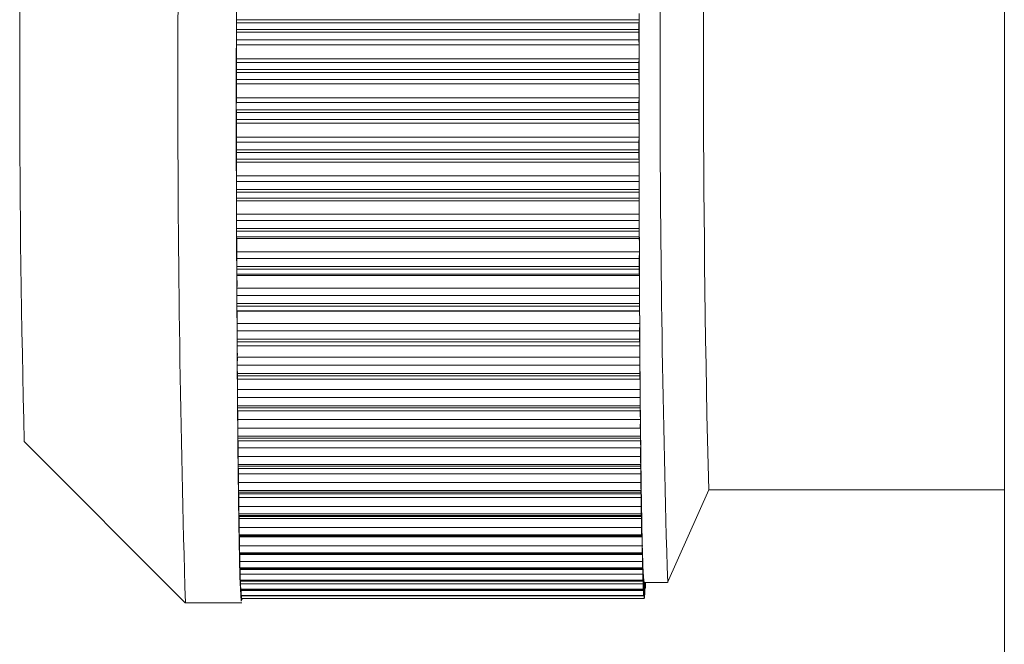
# Model space of a CAD drawing. Header units: millimetres. Extents: x -219 to 1361, y -849 to 661.
# Tile 7 of 73: x -143 to -130, y -774 to -766. Entities that reach past the tile are written whole.
import ezdxf

# ---------------------------------------------------------------- set-up
doc = ezdxf.new("R2010")
doc.units = ezdxf.units.MM

msp = doc.modelspace()

# ---------------------------------------------------------------- linework, layer by layer
at = {"color": 7, "linetype": 'Continuous', "lineweight": 15}
for p, q in [((-130.384, -705.156), (-130.384, -834.756)), ((-139.92, -766.269), (-139.921, -766.309)), ((-139.921, -766.309), (-134.921, -766.309)), ((-134.92, -766.269), (-139.92, -766.269)), ((-134.92, -766.269), (-134.921, -766.309)), ((-134.922, -766.391), (-139.922, -766.391)), ((-139.922, -766.425), (-134.922, -766.425)), ((-139.921, -766.519), (-139.92, -766.581)), ((-134.922, -766.519), (-139.921, -766.519)), ((-134.921, -766.581), (-139.92, -766.581)), ((-134.922, -766.519), (-134.921, -766.581)), ((-139.921, -766.754), (-139.922, -766.802)), ((-139.922, -766.802), (-134.922, -766.802)), ((-134.921, -766.754), (-139.921, -766.754)), ((-134.921, -766.754), (-134.922, -766.802)), ((-134.922, -766.888), (-139.922, -766.888)), ((-139.922, -766.923), (-134.922, -766.923)), ((-139.922, -767.012), (-139.921, -767.067)), ((-134.922, -767.012), (-139.922, -767.012)), ((-134.921, -767.067), (-139.921, -767.067)), ((-134.922, -767.012), (-134.921, -767.067)), ((-139.921, -767.24), (-139.922, -767.296)), ((-139.922, -767.296), (-134.922, -767.296)), ((-134.921, -767.24), (-139.921, -767.24)), ((-134.921, -767.24), (-134.922, -767.296)), ((-134.922, -767.387), (-139.922, -767.387)), ((-139.922, -767.421), (-134.922, -767.421)), ((-139.922, -767.507), (-139.921, -767.554)), ((-134.922, -767.507), (-139.922, -767.507)), ((-134.921, -767.554), (-139.921, -767.554)), ((-134.922, -767.507), (-134.921, -767.554)), ((-139.92, -767.726), (-139.921, -767.79)), ((-139.921, -767.79), (-134.922, -767.79)), ((-134.921, -767.726), (-139.92, -767.726)), ((-134.921, -767.726), (-134.922, -767.79)), ((-134.922, -767.884), (-139.922, -767.884)), ((-139.922, -767.918), (-134.922, -767.918)), ((-139.921, -767.999), (-139.92, -768.038)), ((-134.921, -767.999), (-139.921, -767.999)), ((-134.92, -768.038), (-139.92, -768.038)), ((-134.921, -767.999), (-134.92, -768.038)), ((-139.92, -768.208), (-139.921, -768.279)), ((-139.921, -768.279), (-134.921, -768.279)), ((-134.92, -768.208), (-139.92, -768.208)), ((-134.92, -768.208), (-134.921, -768.279)), ((-134.921, -768.376), (-139.921, -768.376)), ((-139.921, -768.409), (-134.921, -768.409)), ((-139.92, -768.485), (-139.919, -768.516)), ((-134.92, -768.485), (-139.92, -768.485)), ((-134.919, -768.516), (-139.919, -768.516)), ((-134.92, -768.485), (-134.919, -768.516)), ((-139.919, -768.684), (-139.919, -768.761)), ((-134.919, -768.684), (-139.919, -768.684)), ((-134.919, -768.684), (-134.92, -768.761)), ((-139.919, -768.761), (-134.92, -768.761)), ((-134.92, -768.86), (-139.92, -768.86)), ((-139.92, -768.893), (-134.92, -768.893)), ((-139.919, -768.963), (-139.918, -768.985)), ((-134.919, -768.963), (-139.919, -768.963)), ((-134.918, -768.985), (-139.918, -768.985)), ((-134.919, -768.963), (-134.918, -768.985)), ((-134.917, -769.051), (-134.915, -769.503)), ((-139.917, -769.149), (-139.918, -769.232)), ((-134.917, -769.149), (-139.917, -769.149)), ((-134.917, -769.149), (-134.918, -769.232)), ((-139.918, -769.232), (-134.918, -769.232)), ((-134.918, -769.334), (-139.918, -769.334)), ((-139.918, -769.366), (-134.918, -769.366)), ((-139.917, -769.429), (-139.916, -769.443)), ((-134.917, -769.429), (-139.917, -769.429)), ((-134.916, -769.443), (-139.916, -769.443)), ((-134.917, -769.429), (-134.916, -769.443)), ((-139.915, -769.602), (-139.916, -769.691)), ((-134.915, -769.602), (-139.915, -769.602)), ((-134.915, -769.602), (-134.916, -769.691)), ((-139.916, -769.691), (-134.916, -769.691)), ((-134.916, -769.793), (-139.916, -769.793)), ((-139.916, -769.824), (-134.916, -769.824)), ((-139.915, -769.881), (-139.914, -769.886)), ((-134.915, -769.881), (-139.915, -769.881)), ((-134.914, -769.886), (-139.914, -769.886)), ((-134.916, -769.824), (-134.916, -769.793)), ((-134.915, -769.881), (-134.914, -769.886)), ((-139.913, -770.04), (-139.914, -770.133)), ((-139.914, -770.133), (-134.914, -770.133)), ((-134.913, -770.04), (-139.913, -770.04)), ((-134.913, -770.04), (-134.914, -770.133)), ((-134.914, -770.236), (-139.914, -770.236)), ((-139.913, -770.266), (-134.914, -770.266)), ((-139.913, -770.316), (-134.913, -770.316)), ((-134.913, -770.316), (-134.912, -770.313)), ((-139.91, -770.46), (-139.911, -770.557)), ((-134.911, -770.46), (-139.91, -770.46)), ((-134.911, -770.46), (-134.911, -770.557)), ((-139.911, -770.557), (-134.911, -770.557)), ((-134.911, -770.66), (-139.911, -770.66)), ((-139.911, -770.688), (-134.911, -770.688)), ((-139.91, -770.732), (-134.91, -770.732)), ((-134.91, -770.731), (-134.909, -770.719)), ((-139.907, -770.858), (-139.908, -770.96)), ((-134.908, -770.858), (-139.907, -770.858)), ((-134.908, -770.858), (-134.908, -770.96)), ((-139.908, -770.96), (-134.908, -770.96)), ((-134.908, -771.062), (-139.908, -771.062)), ((-139.908, -771.089), (-134.908, -771.089)), ((-139.907, -771.126), (-134.907, -771.126)), ((-134.907, -771.124), (-134.906, -771.103)), ((-139.904, -771.234), (-139.905, -771.339)), ((-134.904, -771.234), (-139.904, -771.234)), ((-134.904, -771.234), (-134.905, -771.339)), ((-139.905, -771.339), (-134.905, -771.339)), ((-134.905, -771.44), (-139.904, -771.44)), ((-139.904, -771.465), (-134.904, -771.465)), ((-139.903, -771.496), (-134.904, -771.496)), ((-134.903, -771.492), (-134.902, -771.463)), ((-142.556, -771.506), (-140.556, -773.506)), ((-139.901, -771.584), (-139.901, -771.691)), ((-134.901, -771.584), (-139.901, -771.584)), ((-134.901, -771.584), (-134.901, -771.691)), ((-139.901, -771.691), (-134.901, -771.691)), ((-134.901, -771.79), (-139.901, -771.79)), ((-139.9, -771.813), (-134.901, -771.813)), ((-139.9, -771.839), (-134.9, -771.839)), ((-134.9, -771.833), (-134.899, -771.796)), ((-139.897, -771.907), (-139.897, -772.016)), ((-134.897, -771.907), (-139.897, -771.907)), ((-134.897, -771.907), (-134.897, -772.016)), ((-139.897, -772.016), (-134.897, -772.016)), ((-134.897, -772.112), (-139.897, -772.112)), ((-134.896, -772.145), (-134.895, -772.099)), ((-134.566, -773.254), (-134.055, -772.106)), ((-134.056, -772.106), (-130.384, -772.106)), ((-139.896, -772.133), (-134.897, -772.133)), ((-139.896, -772.154), (-134.896, -772.154)), ((-139.893, -772.2), (-139.893, -772.31)), ((-134.893, -772.2), (-139.893, -772.2)), ((-134.893, -772.2), (-134.893, -772.31)), ((-139.893, -772.31), (-134.893, -772.31)), ((-134.893, -772.403), (-139.892, -772.403)), ((-139.892, -772.422), (-134.892, -772.422)), ((-139.892, -772.438), (-134.892, -772.438)), ((-139.889, -772.438), (-139.888, -772.462)), ((-139.888, -772.462), (-139.889, -772.572)), ((-134.889, -772.462), (-139.888, -772.462)), ((-134.891, -772.426), (-134.89, -772.372)), ((-134.889, -772.462), (-134.889, -772.572)), ((-139.889, -772.572), (-134.889, -772.572)), ((-134.888, -772.662), (-139.888, -772.662)), ((-139.888, -772.678), (-134.888, -772.678)), ((-139.887, -772.69), (-134.887, -772.69)), ((-139.884, -772.69), (-139.884, -772.801)), ((-134.887, -772.674), (-134.886, -772.613)), ((-134.884, -772.69), (-134.884, -772.801)), ((-139.884, -772.801), (-134.884, -772.801)), ((-134.882, -772.888), (-134.881, -772.82)), ((-134.884, -772.886), (-139.883, -772.886)), ((-139.883, -772.9), (-134.883, -772.9)), ((-139.883, -772.909), (-134.883, -772.909)), ((-139.879, -772.909), (-139.879, -772.994)), ((-134.88, -772.885), (-134.879, -772.994)), ((-139.879, -772.994), (-134.879, -772.994)), ((-134.879, -773.074), (-139.878, -773.074)), ((-139.878, -773.086), (-134.878, -773.086)), ((-139.878, -773.092), (-134.878, -773.092)), ((-139.874, -773.092), (-139.874, -773.151)), ((-134.877, -773.066), (-134.876, -772.991)), ((-134.875, -773.043), (-134.875, -773.151)), ((-139.874, -773.151), (-134.875, -773.151)), ((-134.872, -773.207), (-134.872, -773.126)), ((-134.87, -773.165), (-134.869, -773.271)), ((-134.874, -773.226), (-139.873, -773.226)), ((-139.873, -773.235), (-134.873, -773.235)), ((-139.873, -773.239), (-134.873, -773.239)), ((-139.869, -773.239), (-139.869, -773.271)), ((-139.869, -773.271), (-134.869, -773.271)), ((-134.867, -773.31), (-134.867, -773.224)), ((-134.865, -773.25), (-134.864, -773.353)), ((-134.862, -773.376), (-134.862, -773.284)), ((-134.86, -773.296), (-134.859, -773.396)), ((-134.857, -773.403), (-134.856, -773.306)), ((-134.856, -773.256), (-134.567, -773.256)), ((-134.855, -773.305), (-134.854, -773.4)), ((-134.852, -773.39), (-134.851, -773.29)), ((-134.85, -773.275), (-134.849, -773.366)), ((-134.847, -773.34), (-134.846, -773.256)), ((-134.847, -773.33), (-134.843, -773.33)), ((-134.844, -773.256), (-134.844, -773.293)), ((-134.869, -773.34), (-139.868, -773.34)), ((-139.868, -773.346), (-134.868, -773.346)), ((-139.868, -773.348), (-134.868, -773.348)), ((-139.864, -773.348), (-139.864, -773.353)), ((-139.864, -773.353), (-134.864, -773.353)), ((-134.864, -773.416), (-139.863, -773.416)), ((-139.863, -773.42), (-139.863, -773.419)), ((-139.863, -773.419), (-134.863, -773.419)), ((-139.863, -773.42), (-134.863, -773.42)), ((-134.858, -773.452), (-139.858, -773.452)), ((-139.858, -773.453), (-134.858, -773.453)), ((-139.858, -773.453), (-139.858, -773.453)), ((-139.858, -773.453), (-134.858, -773.453)), ((-134.858, -773.45), (-134.853, -773.45)), ((-134.852, -773.409), (-134.848, -773.409)), ((-140.556, -773.506), (-139.856, -773.506))]:
    msp.add_line(p, q, dxfattribs=at)
at = {"color": 8, "linetype": 'Continuous', "lineweight": 15}
for p, q in [((-134.884, -772.69), (-134.887, -772.69)), ((-134.88, -772.885), (-134.882, -772.885)), ((-134.875, -773.043), (-134.877, -773.043)), ((-134.87, -773.165), (-134.872, -773.165)), ((-134.865, -773.25), (-134.867, -773.25)), ((-134.86, -773.296), (-134.862, -773.296)), ((-134.855, -773.305), (-134.856, -773.305)), ((-134.85, -773.275), (-134.851, -773.275)), ((-134.847, -773.293), (-134.844, -773.293)), ((-134.862, -773.396), (-134.859, -773.396)), ((-134.857, -773.4), (-134.854, -773.4)), ((-134.852, -773.366), (-134.849, -773.366))]:
    msp.add_line(p, q, dxfattribs=at)
at = {"color": 7, "linetype": 'Continuous', "lineweight": 15, "flags": 128}
for points in [[(-139.847, -773.45), (-139.861, -773.487), (-139.877, -773.184), (-139.891, -772.528), (-139.904, -771.556), (-139.914, -770.326), (-139.92, -768.909), (-139.923, -767.387), (-139.921, -765.849), (-139.916, -764.384), (-139.908, -763.076), (-139.896, -762.004), (-139.882, -761.227), (-139.867, -760.793)], [(-134.92, -766.671), (-134.92, -766.61), (-134.92, -766.55), (-134.92, -766.49), (-134.92, -766.43), (-134.92, -766.37), (-134.92, -766.31), (-134.92, -766.25), (-134.92, -766.191)], [(-139.922, -766.425), (-139.922, -766.421), (-139.922, -766.417), (-139.922, -766.412), (-139.922, -766.408), (-139.922, -766.404), (-139.922, -766.4), (-139.922, -766.395), (-139.922, -766.391)], [(-134.922, -766.425), (-134.922, -766.421), (-134.922, -766.417), (-134.922, -766.412), (-134.922, -766.408), (-134.922, -766.404), (-134.922, -766.4), (-134.922, -766.395), (-134.922, -766.391)], [(-134.92, -767.153), (-134.92, -767.093), (-134.92, -767.033), (-134.92, -766.972), (-134.92, -766.912), (-134.92, -766.851), (-134.92, -766.791), (-134.92, -766.731), (-134.92, -766.671)], [(-134.92, -767.636), (-134.92, -767.576), (-134.92, -767.515), (-134.92, -767.455), (-134.92, -767.395), (-134.92, -767.334), (-134.92, -767.274), (-134.92, -767.214), (-134.92, -767.153)], [(-139.922, -767.421), (-139.922, -767.417), (-139.922, -767.413), (-139.922, -767.408), (-139.922, -767.404), (-139.922, -767.4), (-139.922, -767.396), (-139.922, -767.391), (-139.922, -767.387)], [(-134.922, -767.421), (-134.922, -767.417), (-134.922, -767.413), (-134.922, -767.408), (-134.922, -767.404), (-134.922, -767.4), (-134.922, -767.396), (-134.922, -767.391), (-134.922, -767.387)], [(-134.92, -768.115), (-134.92, -768.055), (-134.92, -767.995), (-134.92, -767.936), (-134.92, -767.876), (-134.92, -767.816), (-134.92, -767.756), (-134.92, -767.696), (-134.92, -767.636)], [(-139.922, -767.918), (-139.922, -767.914), (-139.922, -767.909), (-139.922, -767.905), (-139.922, -767.901), (-139.922, -767.897), (-139.922, -767.892), (-139.922, -767.888), (-139.922, -767.884)], [(-134.922, -767.918), (-134.922, -767.914), (-134.922, -767.909), (-134.922, -767.905), (-134.922, -767.901), (-134.922, -767.897), (-134.922, -767.892), (-134.922, -767.888), (-134.922, -767.884)], [(-134.919, -768.588), (-134.919, -768.529), (-134.919, -768.47), (-134.919, -768.411), (-134.919, -768.352), (-134.919, -768.293), (-134.919, -768.234), (-134.919, -768.174), (-134.92, -768.115)], [(-139.921, -768.409), (-139.921, -768.405), (-139.921, -768.401), (-139.921, -768.397), (-139.921, -768.393), (-139.921, -768.389), (-139.921, -768.384), (-139.921, -768.38), (-139.921, -768.376)], [(-134.921, -768.409), (-134.921, -768.405), (-134.921, -768.401), (-134.921, -768.397), (-134.921, -768.393), (-134.921, -768.389), (-134.921, -768.384), (-134.921, -768.38), (-134.921, -768.376)], [(-134.917, -769.051), (-134.917, -768.994), (-134.918, -768.936), (-134.918, -768.879), (-134.918, -768.821), (-134.918, -768.763), (-134.918, -768.705), (-134.918, -768.646), (-134.919, -768.588)], [(-139.92, -768.893), (-139.92, -768.889), (-139.92, -768.885), (-139.92, -768.881), (-139.92, -768.877), (-139.92, -768.873), (-139.92, -768.868), (-139.92, -768.864), (-139.92, -768.86)], [(-134.92, -768.893), (-134.92, -768.889), (-134.92, -768.885), (-134.92, -768.881), (-134.92, -768.877), (-134.92, -768.873), (-134.92, -768.868), (-134.92, -768.864), (-134.92, -768.86)], [(-139.916, -769.824), (-139.916, -769.82), (-139.916, -769.817), (-139.916, -769.813), (-139.916, -769.809), (-139.916, -769.805), (-139.916, -769.801), (-139.916, -769.797), (-139.916, -769.793)], [(-139.913, -770.266), (-139.913, -770.262), (-139.913, -770.259), (-139.914, -770.255), (-139.914, -770.251), (-139.914, -770.248), (-139.914, -770.244), (-139.914, -770.24), (-139.914, -770.236)], [(-134.914, -770.266), (-134.914, -770.262), (-134.914, -770.259), (-134.914, -770.255), (-134.914, -770.251), (-134.914, -770.248), (-134.914, -770.244), (-134.914, -770.24), (-134.914, -770.236)], [(-134.911, -770.688), (-134.911, -770.699), (-134.911, -770.709), (-134.911, -770.717), (-134.911, -770.723), (-134.91, -770.728), (-134.91, -770.731), (-134.91, -770.732), (-134.91, -770.731)], [(-134.909, -770.719), (-134.909, -770.718), (-134.909, -770.72), (-134.908, -770.722), (-134.908, -770.727), (-134.908, -770.733), (-134.908, -770.74), (-134.908, -770.749), (-134.908, -770.759)], [(-139.908, -771.089), (-139.908, -771.085), (-139.908, -771.082), (-139.908, -771.079), (-139.908, -771.075), (-139.908, -771.072), (-139.908, -771.069), (-139.908, -771.065), (-139.908, -771.062)], [(-134.908, -771.089), (-134.908, -771.085), (-134.908, -771.082), (-134.908, -771.079), (-134.908, -771.075), (-134.908, -771.072), (-134.908, -771.069), (-134.908, -771.065), (-134.908, -771.062)], [(-134.908, -771.089), (-134.908, -771.099), (-134.908, -771.107), (-134.907, -771.114), (-134.907, -771.12), (-134.907, -771.124), (-134.907, -771.126), (-134.907, -771.126), (-134.907, -771.124)], [(-134.906, -771.103), (-134.906, -771.102), (-134.905, -771.102), (-134.905, -771.103), (-134.905, -771.107), (-134.905, -771.112), (-134.905, -771.119), (-134.905, -771.127), (-134.905, -771.136)], [(-134.904, -771.465), (-134.904, -771.474), (-134.904, -771.482), (-134.904, -771.488), (-134.904, -771.492), (-134.904, -771.495), (-134.904, -771.496), (-134.903, -771.495), (-134.903, -771.492)], [(-134.902, -771.463), (-134.902, -771.46), (-134.902, -771.459), (-134.902, -771.46), (-134.902, -771.462), (-134.902, -771.467), (-134.901, -771.472), (-134.901, -771.479), (-134.901, -771.488)], [(-134.901, -771.813), (-134.901, -771.811), (-134.901, -771.808), (-134.901, -771.805), (-134.901, -771.802), (-134.901, -771.799), (-134.901, -771.796), (-134.901, -771.793), (-134.901, -771.79)], [(-134.901, -771.813), (-134.901, -771.822), (-134.9, -771.829), (-134.9, -771.834), (-134.9, -771.837), (-134.9, -771.839), (-134.9, -771.839), (-134.9, -771.837), (-134.9, -771.833)], [(-134.899, -771.796), (-134.898, -771.792), (-134.898, -771.79), (-134.898, -771.79), (-134.898, -771.791), (-134.898, -771.794), (-134.898, -771.799), (-134.898, -771.805), (-134.897, -771.813)], [(-139.896, -772.133), (-139.896, -772.131), (-139.896, -772.128), (-139.896, -772.125), (-139.897, -772.123), (-139.897, -772.12), (-139.897, -772.118), (-139.897, -772.115), (-139.897, -772.112)], [(-134.897, -772.133), (-134.897, -772.131), (-134.897, -772.128), (-134.897, -772.125), (-134.897, -772.123), (-134.897, -772.12), (-134.897, -772.118), (-134.897, -772.115), (-134.897, -772.112)], [(-134.895, -772.099), (-134.894, -772.095), (-134.894, -772.092), (-134.894, -772.09), (-134.894, -772.091), (-134.894, -772.093), (-134.894, -772.097), (-134.894, -772.102), (-134.893, -772.109)], [(-139.893, -772.154), (-139.893, -772.174), (-139.893, -772.2)], [(-134.897, -772.133), (-134.897, -772.141), (-134.896, -772.147), (-134.896, -772.151), (-134.896, -772.153), (-134.896, -772.154), (-134.896, -772.153), (-134.896, -772.15), (-134.896, -772.145)], [(-134.89, -772.372), (-134.89, -772.367), (-134.89, -772.363), (-134.89, -772.361), (-134.89, -772.36), (-134.89, -772.361), (-134.89, -772.364), (-134.889, -772.368), (-134.889, -772.374)], [(-139.892, -772.422), (-139.892, -772.42), (-139.892, -772.417), (-139.892, -772.415), (-139.892, -772.413), (-139.892, -772.41), (-139.892, -772.408), (-139.892, -772.406), (-139.892, -772.403)], [(-134.892, -772.422), (-134.892, -772.42), (-134.892, -772.417), (-134.893, -772.415), (-134.893, -772.413), (-134.893, -772.41), (-134.893, -772.408), (-134.893, -772.406), (-134.893, -772.403)], [(-134.892, -772.422), (-134.892, -772.429), (-134.892, -772.434), (-134.892, -772.437), (-134.892, -772.438), (-134.892, -772.438), (-134.892, -772.436), (-134.891, -772.432), (-134.891, -772.426)], [(-134.886, -772.613), (-134.886, -772.606), (-134.886, -772.601), (-134.885, -772.598), (-134.885, -772.597), (-134.885, -772.597), (-134.885, -772.598), (-134.885, -772.602), (-134.885, -772.607)], [(-139.888, -772.678), (-139.888, -772.676), (-139.888, -772.674), (-139.888, -772.672), (-139.888, -772.67), (-139.888, -772.668), (-139.888, -772.666), (-139.888, -772.664), (-139.888, -772.662)], [(-134.888, -772.678), (-134.888, -772.676), (-134.888, -772.674), (-134.888, -772.672), (-134.888, -772.67), (-134.888, -772.668), (-134.888, -772.666), (-134.888, -772.664), (-134.888, -772.662)], [(-134.888, -772.678), (-134.888, -772.684), (-134.888, -772.688), (-134.888, -772.69), (-134.887, -772.69), (-134.887, -772.689), (-134.887, -772.686), (-134.887, -772.681), (-134.887, -772.674)], [(-134.881, -772.82), (-134.881, -772.812), (-134.881, -772.806), (-134.881, -772.802), (-134.881, -772.799), (-134.881, -772.798), (-134.88, -772.799), (-134.88, -772.802), (-134.88, -772.806)], [(-139.883, -772.9), (-139.883, -772.898), (-139.883, -772.896), (-139.883, -772.895), (-139.883, -772.893), (-139.883, -772.891), (-139.883, -772.889), (-139.883, -772.888), (-139.883, -772.886)], [(-134.883, -772.9), (-134.883, -772.898), (-134.883, -772.896), (-134.883, -772.895), (-134.883, -772.893), (-134.883, -772.891), (-134.883, -772.889), (-134.884, -772.888), (-134.884, -772.886)], [(-134.883, -772.9), (-134.883, -772.905), (-134.883, -772.908), (-134.883, -772.909), (-134.883, -772.908), (-134.883, -772.905), (-134.882, -772.901), (-134.882, -772.895), (-134.882, -772.888)], [(-134.876, -772.991), (-134.876, -772.983), (-134.876, -772.976), (-134.876, -772.971), (-134.876, -772.967), (-134.876, -772.965), (-134.876, -772.965), (-134.876, -772.966), (-134.875, -772.969)], [(-134.878, -773.086), (-134.878, -773.09), (-134.878, -773.092), (-134.878, -773.092), (-134.878, -773.09), (-134.878, -773.086), (-134.878, -773.081), (-134.877, -773.074), (-134.877, -773.066)], [(-134.873, -773.235), (-134.873, -773.238), (-134.873, -773.239), (-134.873, -773.238), (-134.873, -773.235), (-134.873, -773.23), (-134.873, -773.224), (-134.872, -773.216), (-134.872, -773.207)], [(-134.872, -773.126), (-134.871, -773.117), (-134.871, -773.109), (-134.871, -773.103), (-134.871, -773.099), (-134.871, -773.096), (-134.871, -773.094), (-134.871, -773.095), (-134.871, -773.097)], [(-134.867, -773.224), (-134.867, -773.214), (-134.866, -773.206), (-134.866, -773.199), (-134.866, -773.193), (-134.866, -773.189), (-134.866, -773.187), (-134.866, -773.186), (-134.866, -773.187)], [(-139.873, -773.239), (-139.873, -773.238), (-139.873, -773.235)], [(-134.868, -773.346), (-134.868, -773.348), (-134.868, -773.348), (-134.868, -773.346), (-134.868, -773.342), (-134.868, -773.336), (-134.868, -773.329), (-134.867, -773.32), (-134.867, -773.31)], [(-134.862, -773.284), (-134.861, -773.274), (-134.861, -773.265), (-134.861, -773.257), (-134.861, -773.25), (-134.861, -773.245), (-134.861, -773.242), (-134.861, -773.24), (-134.861, -773.24)], [(-134.856, -773.256), (-134.856, -773.256), (-134.857, -773.255), (-134.857, -773.254), (-134.858, -773.253), (-134.859, -773.251), (-134.859, -773.248), (-134.86, -773.244), (-134.861, -773.24)], [(-134.844, -773.293), (-134.844, -773.303), (-134.844, -773.311), (-134.843, -773.318), (-134.843, -773.324), (-134.843, -773.327), (-134.843, -773.329), (-134.843, -773.329), (-134.843, -773.328)], [(-139.868, -773.348), (-139.868, -773.348), (-139.868, -773.346)], [(-134.863, -773.419), (-134.863, -773.42), (-134.863, -773.418), (-134.863, -773.415), (-134.863, -773.411), (-134.862, -773.404), (-134.862, -773.396), (-134.862, -773.387), (-134.862, -773.376)], [(-134.849, -773.366), (-134.849, -773.377), (-134.849, -773.386), (-134.849, -773.394), (-134.848, -773.4), (-134.848, -773.405), (-134.848, -773.408), (-134.848, -773.409), (-134.848, -773.408)], [(-134.848, -773.404), (-134.848, -773.404), (-134.848, -773.405), (-134.848, -773.405), (-134.848, -773.406), (-134.848, -773.406), (-134.848, -773.407), (-134.848, -773.407), (-134.848, -773.408)]]:
    msp.add_lwpolyline(points, dxfattribs=at)
at = {"color": 7, "linetype": 'Continuous', "lineweight": 15}
for centre, radius, start, end in [((76.782, -767.106), 217.431, 178.31328, 181.68672), ((67.385, -767.106), 202.044, 178.25619, 181.74381), ((72.908, -766.961), 207.028, 178.67502, 181.42409), ((36.237, -766.991), 178.85, 178.64628, 181.44652), ((-146.434, -766.173), 6.514, 359.1572, 0.6634), ((-138.99, -766.196), 4.07, 358.9746, 0.0756), ((-135.74, -766.384), 4.182, 178.9803, 180.1016), ((-130.74, -766.384), 4.182, 178.9803, 180.1016), ((-133.371, -766.44), 6.551, 179.869, 180.6875), ((-128.371, -766.44), 6.551, 179.869, 180.6875), ((-146.568, -766.662), 6.648, 359.2134, 0.7026), ((-141.279, -766.658), 6.358, 359.889, 0.6995), ((-139.839, -766.677), 4.919, 359.1104, 0.0755), ((-134.769, -766.88), 5.153, 179.1293, 180.0909), ((-129.957, -766.879), 4.966, 179.1111, 180.109), ((-126.807, -766.908), 13.115, 179.9127, 180.0624), ((-134.242, -766.934), 5.68, 179.8844, 180.7905), ((-121.807, -766.908), 13.115, 179.9127, 180.0624), ((-129.242, -766.934), 5.68, 179.8844, 180.7905), ((-146.66, -767.154), 6.74, 359.2687, 0.7412), ((-140.446, -767.144), 5.525, 359.9042, 0.7986), ((-140.525, -767.164), 5.605, 359.2168, 0.1058), ((-134.141, -767.374), 5.782, 179.2259, 180.1243), ((-129.225, -767.374), 5.698, 179.2193, 180.1309), ((-135.057, -767.43), 4.865, 179.8993, 180.9081), ((-130.058, -767.43), 4.865, 179.8993, 180.9081), ((-146.603, -767.646), 6.683, 359.3123, 0.7916), ((-139.757, -767.63), 4.836, 359.9312, 0.9022), ((-141.526, -767.649), 6.606, 359.3291, 0.1149), ((-133.271, -767.868), 6.65, 179.3268, 180.1387), ((-128.272, -767.868), 6.65, 179.3268, 180.1387), ((-135.857, -767.925), 4.064, 179.9048, 181.0451), ((-130.858, -767.925), 4.064, 179.9048, 181.0451), ((-146.369, -768.134), 6.45, 359.3409, 0.8589), ((-138.873, -768.11), 3.953, 359.932, 1.0517), ((-142.162, -768.133), 7.242, 359.4062, 0.147), ((-132.544, -768.355), 7.377, 179.4072, 180.1627), ((-127.659, -768.355), 7.262, 179.4012, 180.1687), ((-136.663, -768.415), 3.257, 179.8944, 181.2239), ((-131.664, -768.415), 3.257, 179.8944, 181.2239), ((-145.957, -768.615), 6.038, 359.3524, 0.9473), ((-138.058, -768.583), 3.139, 359.9238, 1.2382), ((-142.774, -768.612), 7.856, 359.4763, 0.1771), ((-132.002, -768.833), 7.917, 179.4766, 180.1978), ((-127.003, -768.833), 7.917, 179.4766, 180.1978), ((-137.413, -768.9), 2.507, 179.8505, 181.4461), ((-132.439, -768.9), 2.481, 179.8423, 181.4542), ((-145.51, -769.087), 5.593, 359.3583, 1.0417), ((-137.306, -769.046), 2.389, 359.88, 1.4712), ((-143.341, -769.082), 8.424, 359.5448, 0.2113), ((-131.499, -769.3), 8.419, 179.5413, 180.2313), ((-126.664, -769.299), 8.255, 179.5345, 180.2382), ((-153.523, -769.403), 13.605, 0.1588, 0.2938), ((-138.064, -769.373), 1.854, 179.7807, 181.7482), ((-148.523, -769.403), 13.605, 0.1588, 0.2938), ((-133.079, -769.373), 1.839, 179.7726, 181.7562), ((-144.925, -769.545), 5.011, 359.3422, 1.1663), ((-136.629, -769.497), 1.713, 359.7927, 1.8082), ((268.619, -767.733), 403.539, 180.25131, 180.31336), ((-143.641, -769.541), 8.726, 359.5967, 0.2484), ((-131.588, -769.751), 8.328, 179.5847, 180.2905), ((-126.34, -769.752), 8.576, 179.5908, 180.2761), ((-138.65, -769.833), 1.266, 179.6117, 182.1973), ((-144.232, -769.987), 4.319, 359.2914, 1.3307), ((-133.658, -769.833), 1.258, 179.6039, 182.2051), ((-136.087, -769.932), 1.173, 359.6294, 2.2581), ((220.6, -768.028), 355.518, 180.30811, 180.37572), ((-143.753, -769.985), 8.84, 359.6463, 0.2938), ((-131.155, -770.187), 8.758, 179.6462, 180.3207), ((-126.156, -770.187), 8.758, 179.6462, 180.3207), ((-139.045, -770.276), 0.869, 179.3788, 182.6939), ((-134.112, -770.276), 0.801, 179.2771, 182.8661), ((-145.707, -770.414), 5.797, 359.5488, 0.964), ((-135.642, -770.35), 0.731, 359.283, 2.9679), ((202.901, -768.158), 337.819, 180.37333, 180.44107), ((-143.984, -770.413), 9.073, 359.7057, 0.337), ((-131.447, -770.604), 8.464, 179.6804, 180.3776), ((-126.192, -770.604), 8.719, 179.6947, 180.3716), ((-152.255, -770.762), 12.345, 0.3414, 0.4728), ((-139.252, -770.697), 0.659, 179.2374, 183.0322), ((-146.45, -770.818), 6.543, 359.6433, 0.7489), ((-129.266, -770.634), 5.646, 180.2634, 180.5508), ((144.103, -768.609), 279.019, 180.44147, 180.51887), ((-143.477, -770.819), 8.57, 359.7366, 0.4009), ((-131.493, -770.999), 8.415, 179.7311, 180.4275), ((-126.682, -771), 8.226, 179.7231, 180.4355), ((-139.234, -771.093), 0.673, 179.6584, 182.8353), ((-147.388, -771.201), 7.484, 359.7447, 0.5715), ((98.415, -769.016), 233.33, 180.52065, 180.60709), ((-143.14, -771.202), 8.236, 359.7759, 0.4589), ((-131.899, -771.371), 8.006, 179.7661, 180.4879), ((-126.401, -771.37), 8.503, 179.7872, 180.4668), ((-120.502, -771.261), 19.403, 180.5272, 180.6009), ((-139.437, -771.469), 0.467, 179.4647, 183.3124), ((-148.038, -771.559), 8.137, 359.8234, 0.4467), ((-159.703, -771.696), 24.8, 0.5352, 0.5929), ((38.425, -769.656), 173.336, 180.60545, 180.71291), ((-142.558, -771.558), 7.658, 359.803, 0.5246), ((-132.215, -771.717), 7.686, 179.8124, 180.55), ((-126.979, -771.716), 7.922, 179.8191, 180.5347), ((-137.374, -771.773), 2.527, 180.3885, 180.9102), ((-139.591, -771.818), 0.309, 179.1693, 183.9654), ((-148.212, -771.889), 8.315, 359.8736, 0.3406), ((1.461, -770.121), 136.369, 180.71079, 180.83516), ((-142.194, -771.888), 7.297, 359.8489, 0.587), ((-133.015, -772.036), 6.882, 179.8299, 180.6313), ((-128.015, -772.036), 6.882, 179.8299, 180.6313), ((-35.631, -770.66), 99.273, 180.83614, 180.98921), ((-141.414, -772.186), 6.521, 359.8717, 0.672), ((-139.628, -772.135), 0.269, 179.544, 183.9845), ((-133.578, -772.325), 6.315, 179.8665, 180.7112), ((-128.578, -772.325), 6.315, 179.8665, 180.7112), ((-139.728, -772.425), 0.164, 179.1708, 184.8676), ((-66.438, -771.187), 68.461, 180.99402, 181.1888), ((-140.585, -772.451), 5.696, 359.8917, 0.7718), ((-134.373, -772.584), 5.516, 179.8799, 180.8081), ((-129.373, -772.584), 5.516, 179.8799, 180.8081), ((-139.78, -772.68), 0.108, 179.0957, 185.6299), ((-93.678, -771.75), 41.216, 181.1909, 181.4673), ((-139.862, -772.683), 4.977, 359.9187, 0.8793), ((-135.197, -772.81), 4.686, 179.8922, 180.9314), ((-130.198, -772.81), 4.686, 179.8922, 180.9314), ((-111.787, -772.217), 23.101, 181.4611, 181.8671), ((-139.057, -772.879), 4.177, 359.9247, 1.0063), ((-139.837, -772.902), 0.0462, 177.377, 188.2701), ((-124.226, -772.626), 10.655, 181.849, 182.5351), ((-138.23, -773.038), 3.355, 359.9185, 1.1797), ((-135.97, -773.001), 3.909, 179.8971, 181.0721), ((-141.107, -773.116), 1.229, 1.3813, 1.9233), ((-139.847, -773.087), 0.0307, 178.0477, 188.8843), ((-131.02, -773.002), 3.86, 179.8895, 181.0796), ((-132.913, -773.023), 1.967, 181.4829, 181.8217), ((-136.677, -773.157), 3.197, 179.8937, 181.2353), ((-131.714, -773.157), 3.16, 179.8858, 181.2432), ((-131.003, -772.93), 3.871, 182.4634, 183.8065), ((-137.492, -773.16), 2.622, 359.891, 1.3839), ((-134.083, -773.14), 0.784, 183.4674, 187.3639), ((-136.743, -773.243), 1.879, 359.8039, 1.7038), ((-142.481, -773.332), 2.61, 2.1292, 2.327), ((-137.463, -773.277), 2.406, 179.8461, 181.4897), ((-137.481, -773.332), 2.61, 2.1292, 2.327), ((-132.463, -773.277), 2.406, 179.8461, 181.4897), ((-136.212, -773.289), 1.352, 359.7065, 2.0781), ((-133.781, -773.299), 1.075, 177.6905, 180.3818), ((-135.885, -773.298), 1.03, 359.6133, 2.3485), ((-128.773, -773.322), 6.078, 179.3792, 179.7039), ((-137.309, -773.289), 2.459, 0.3205, 0.7746), ((-134.306, -773.351), 0.537, 176.7311, 177.4701), ((-137.269, -773.259), 2.427, 358.5501, 0.0795), ((-140.49, -773.377), 0.622, 2.8488, 3.4367), ((-138.062, -773.36), 1.802, 179.7823, 181.7804), ((-139.654, -773.398), 0.21, 184.9252, 185.9555), ((-139.286, -773.423), 0.573, 179.683, 182.9113), ((-139.847, -773.449), 0.0113, 195.5566, 201.3133), ((-134.062, -773.299), 0.808, 182.9164, 183.3692), ((-133.095, -773.36), 1.77, 179.7643, 181.7985), ((-134.655, -773.398), 0.21, 184.9252, 185.9555), ((-133.662, -773.405), 1.197, 179.5731, 182.2647), ((-135.676, -773.413), 0.819, 357.1576, 0.7), ((-134.847, -773.449), 0.0113, 195.5566, 201.3133), ((-134.107, -773.411), 0.747, 179.2207, 182.9987), ((-136.145, -773.399), 1.293, 357.835, 0.384), ((-134.904, -773.437), 0.0525, 346.5713, 348.3711), ((-136.725, -773.347), 1.878, 358.2632, 0.2179)]:
    msp.add_arc(centre, radius, start, end, dxfattribs=at)

doc.saveas('drawing.dxf')
